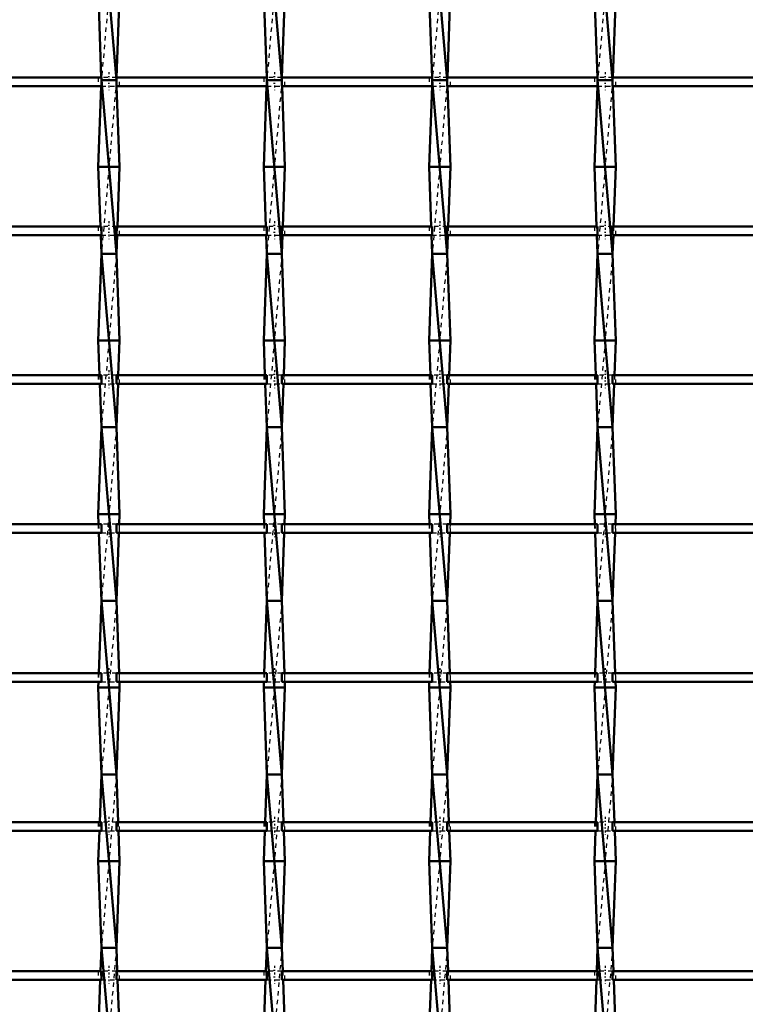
# Model space of a CAD drawing. Header units: millimetres. Extents: x -846 to 532, y -500 to 878.
# Tile 18 of 25: x -173 to -6, y 165 to 392. Entities that reach past the tile are written whole.
import ezdxf

# ---------------------------------------------------------------- set-up
doc = ezdxf.new("R2010")
doc.units = ezdxf.units.MM
doc.linetypes.add('Center', pattern=[1.5, 0.45, -0.5, 0.05, -0.5])
doc.linetypes.add('Dashed', pattern=[2, 1, -1])
for name, color, linetype, lineweight in [('AM_0', 7, 'Continuous', 50), ('AM_7', 7, 'Center', 25), ('AM_9', 6, 'Dashed', 25)]:
    doc.layers.add(name, color=color, linetype=linetype, lineweight=lineweight)

# ---------------------------------------------------------------- blocks, each defined once
blk = doc.blocks.new('12_z0ku2srpeobshpqe9qu02jbae________0_in_LSSP23034382111000100035010_4')
at = {"layer": 'AM_0'}
for p, q in [((-154.13, 418), (-150.67, 378)), ((-154.85, 398), (-154.16, 378.63)), ((-149.95, 398), (-150.64, 378.63)), ((-154.13, 378), (-150.67, 338)), ((-150.67, 378), (-154.13, 378)), ((-154.18, 376.63), (-154.85, 358)), ((-150.62, 376.63), (-149.95, 358)), ((-149.95, 358), (-154.85, 358)), ((-154.85, 358), (-154.36, 344.3)), ((-149.95, 358), (-150.44, 344.3)), ((-154.29, 342.3), (-154.13, 338)), ((-150.51, 342.3), (-150.67, 338)), ((-154.13, 338), (-154.85, 318)), ((-154.13, 338), (-150.67, 298)), ((-150.67, 338), (-154.13, 338)), ((-150.67, 338), (-149.95, 318)), ((-149.95, 318), (-154.85, 318)), ((-154.85, 318), (-154.56, 309.97)), ((-149.95, 318), (-150.24, 309.97)), ((-154.49, 307.97), (-154.13, 298)), ((-150.31, 307.97), (-150.67, 298)), ((-154.13, 298), (-154.85, 278)), ((-150.67, 298), (-154.13, 298)), ((-154.13, 298), (-150.67, 258)), ((-150.67, 298), (-149.95, 278)), ((-154.85, 278), (-154.77, 275.64)), ((-149.95, 278), (-154.85, 278)), ((-149.95, 278), (-150.03, 275.64)), ((-154.69, 273.64), (-154.13, 258)), ((-150.11, 273.64), (-150.67, 258)), ((-154.13, 258), (-154.73, 241.31)), ((-150.67, 258), (-154.13, 258)), ((-154.13, 258), (-150.67, 218)), ((-150.67, 258), (-150.07, 241.31)), ((-154.8, 239.31), (-154.85, 238)), ((-150, 239.31), (-149.95, 238)), ((-149.95, 238), (-154.85, 238)), ((-154.85, 238), (-154.13, 218)), ((-149.95, 238), (-150.67, 218)), ((-154.13, 218), (-154.53, 206.98)), ((-150.67, 218), (-154.13, 218)), ((-154.13, 218), (-150.67, 178)), ((-150.67, 218), (-150.27, 206.98)), ((-154.6, 204.98), (-154.85, 198)), ((-150.2, 204.98), (-149.95, 198)), ((-154.85, 198), (-154.13, 178)), ((-149.95, 198), (-154.85, 198)), ((-149.95, 198), (-150.67, 178)), ((-154.13, 178), (-154.32, 172.65)), ((-150.67, 178), (-154.13, 178)), ((-154.13, 178), (-150.67, 138)), ((-150.67, 178), (-150.48, 172.65)), ((-154.4, 170.65), (-154.85, 158)), ((-150.4, 170.65), (-149.95, 158))]:
    blk.add_line(p, q, dxfattribs=at)
at = {"layer": 'AM_9'}
for p, q in [((-150.67, 418), (-154.13, 378)), ((-154.13, 378), (-154.18, 376.63)), ((-154.16, 378.63), (-154.13, 378)), ((-150.67, 378), (-154.13, 338)), ((-150.64, 378.63), (-150.67, 378)), ((-150.67, 378), (-150.62, 376.63)), ((-154.36, 344.3), (-154.29, 342.3)), ((-150.44, 344.3), (-150.51, 342.3)), ((-150.67, 338), (-154.13, 298)), ((-154.56, 309.97), (-154.49, 307.97)), ((-150.24, 309.97), (-150.31, 307.97)), ((-150.67, 298), (-154.13, 258)), ((-154.77, 275.64), (-154.69, 273.64)), ((-150.03, 275.64), (-150.11, 273.64)), ((-150.67, 258), (-154.13, 218)), ((-154.73, 241.31), (-154.8, 239.31)), ((-150.07, 241.31), (-150, 239.31)), ((-150.67, 218), (-154.13, 178)), ((-154.53, 206.98), (-154.6, 204.98)), ((-150.27, 206.98), (-150.2, 204.98)), ((-150.67, 178), (-154.13, 138)), ((-154.32, 172.65), (-154.4, 170.65)), ((-150.48, 172.65), (-150.4, 170.65))]:
    blk.add_line(p, q, dxfattribs=at)
blk = doc.blocks.new('13_u7fwhuisgtm0vo57fd2ipadvt________0_in_LSSP23034382111000100035010_4')
at = {"layer": 'AM_0'}
for p, q in [((-116.03, 418), (-112.57, 378)), ((-116.75, 398), (-116.06, 378.63)), ((-111.85, 398), (-112.54, 378.63)), ((-116.03, 378), (-112.57, 338)), ((-112.57, 378), (-116.03, 378)), ((-116.08, 376.63), (-116.75, 358)), ((-112.52, 376.63), (-111.85, 358)), ((-111.85, 358), (-116.75, 358)), ((-116.75, 358), (-116.26, 344.3)), ((-111.85, 358), (-112.34, 344.3)), ((-116.19, 342.3), (-116.03, 338)), ((-112.41, 342.3), (-112.57, 338)), ((-116.03, 338), (-116.75, 318)), ((-116.03, 338), (-112.57, 298)), ((-112.57, 338), (-116.03, 338)), ((-112.57, 338), (-111.85, 318)), ((-111.85, 318), (-116.75, 318)), ((-116.75, 318), (-116.46, 309.97)), ((-111.85, 318), (-112.14, 309.97)), ((-116.39, 307.97), (-116.03, 298)), ((-112.21, 307.97), (-112.57, 298)), ((-116.03, 298), (-116.75, 278)), ((-112.57, 298), (-116.03, 298)), ((-116.03, 298), (-112.57, 258)), ((-112.57, 298), (-111.85, 278)), ((-116.75, 278), (-116.67, 275.64)), ((-111.85, 278), (-116.75, 278)), ((-111.85, 278), (-111.93, 275.64)), ((-116.59, 273.64), (-116.03, 258)), ((-112.01, 273.64), (-112.57, 258)), ((-116.03, 258), (-116.63, 241.31)), ((-116.03, 258), (-112.57, 218)), ((-112.57, 258), (-116.03, 258)), ((-112.57, 258), (-111.97, 241.31)), ((-116.7, 239.31), (-116.75, 238)), ((-111.9, 239.31), (-111.85, 238)), ((-111.85, 238), (-116.75, 238)), ((-116.75, 238), (-116.03, 218)), ((-111.85, 238), (-112.57, 218)), ((-116.03, 218), (-116.43, 206.98)), ((-116.03, 218), (-112.57, 178)), ((-112.57, 218), (-116.03, 218)), ((-112.57, 218), (-112.17, 206.98)), ((-116.5, 204.98), (-116.75, 198)), ((-112.1, 204.98), (-111.85, 198)), ((-116.75, 198), (-116.03, 178)), ((-111.85, 198), (-116.75, 198)), ((-111.85, 198), (-112.57, 178)), ((-116.03, 178), (-116.22, 172.65)), ((-112.57, 178), (-116.03, 178)), ((-116.03, 178), (-112.57, 138)), ((-112.57, 178), (-112.38, 172.65)), ((-116.3, 170.65), (-116.75, 158)), ((-112.3, 170.65), (-111.85, 158))]:
    blk.add_line(p, q, dxfattribs=at)
at = {"layer": 'AM_9'}
for p, q in [((-112.57, 418), (-116.03, 378)), ((-116.03, 378), (-116.08, 376.63)), ((-116.06, 378.63), (-116.03, 378)), ((-112.57, 378), (-116.03, 338)), ((-112.54, 378.63), (-112.57, 378)), ((-112.57, 378), (-112.52, 376.63)), ((-116.26, 344.3), (-116.19, 342.3)), ((-112.34, 344.3), (-112.41, 342.3)), ((-112.57, 338), (-116.03, 298)), ((-116.46, 309.97), (-116.39, 307.97)), ((-112.14, 309.97), (-112.21, 307.97)), ((-112.57, 298), (-116.03, 258)), ((-116.67, 275.64), (-116.59, 273.64)), ((-111.93, 275.64), (-112.01, 273.64)), ((-112.57, 258), (-116.03, 218)), ((-116.63, 241.31), (-116.7, 239.31)), ((-111.97, 241.31), (-111.9, 239.31)), ((-112.57, 218), (-116.03, 178)), ((-116.43, 206.98), (-116.5, 204.98)), ((-112.17, 206.98), (-112.1, 204.98)), ((-112.57, 178), (-116.03, 138)), ((-116.22, 172.65), (-116.3, 170.65)), ((-112.38, 172.65), (-112.3, 170.65))]:
    blk.add_line(p, q, dxfattribs=at)
blk = doc.blocks.new('14_q8jcaseqvh9mla4tseltmgr0d________0_in_LSSP23034382111000100035010_4')
at = {"layer": 'AM_0'}
for p, q in [((-77.93, 418), (-74.47, 378)), ((-78.65, 398), (-77.96, 378.63)), ((-73.75, 398), (-74.44, 378.63)), ((-77.93, 378), (-74.47, 338)), ((-74.47, 378), (-77.93, 378)), ((-77.98, 376.63), (-78.65, 358)), ((-74.42, 376.63), (-73.75, 358)), ((-73.75, 358), (-78.65, 358)), ((-78.65, 358), (-78.16, 344.3)), ((-73.75, 358), (-74.24, 344.3)), ((-78.09, 342.3), (-77.93, 338)), ((-74.31, 342.3), (-74.47, 338)), ((-77.93, 338), (-78.65, 318)), ((-77.93, 338), (-74.47, 298)), ((-74.47, 338), (-77.93, 338)), ((-74.47, 338), (-73.75, 318)), ((-73.75, 318), (-78.65, 318)), ((-78.65, 318), (-78.36, 309.97)), ((-73.75, 318), (-74.04, 309.97)), ((-78.29, 307.97), (-77.93, 298)), ((-74.11, 307.97), (-74.47, 298)), ((-77.93, 298), (-78.65, 278)), ((-74.47, 298), (-77.93, 298)), ((-77.93, 298), (-74.47, 258)), ((-74.47, 298), (-73.75, 278)), ((-78.65, 278), (-78.57, 275.64)), ((-73.75, 278), (-78.65, 278)), ((-73.75, 278), (-73.83, 275.64)), ((-78.49, 273.64), (-77.93, 258)), ((-73.91, 273.64), (-74.47, 258)), ((-77.93, 258), (-78.53, 241.31)), ((-77.93, 258), (-74.47, 218)), ((-74.47, 258), (-77.93, 258)), ((-74.47, 258), (-73.87, 241.31)), ((-78.6, 239.31), (-78.65, 238)), ((-73.8, 239.31), (-73.75, 238)), ((-73.75, 238), (-78.65, 238)), ((-78.65, 238), (-77.93, 218)), ((-73.75, 238), (-74.47, 218)), ((-77.93, 218), (-78.33, 206.98)), ((-77.93, 218), (-74.47, 178)), ((-74.47, 218), (-77.93, 218)), ((-74.47, 218), (-74.07, 206.98)), ((-78.4, 204.98), (-78.65, 198)), ((-74, 204.98), (-73.75, 198)), ((-73.75, 198), (-78.65, 198)), ((-78.65, 198), (-77.93, 178)), ((-73.75, 198), (-74.47, 178)), ((-77.93, 178), (-78.12, 172.65)), ((-74.47, 178), (-77.93, 178)), ((-77.93, 178), (-74.47, 138)), ((-74.47, 178), (-74.28, 172.65)), ((-78.2, 170.65), (-78.65, 158)), ((-74.2, 170.65), (-73.75, 158))]:
    blk.add_line(p, q, dxfattribs=at)
at = {"layer": 'AM_9'}
for p, q in [((-74.47, 418), (-77.93, 378)), ((-77.93, 378), (-77.98, 376.63)), ((-77.96, 378.63), (-77.93, 378)), ((-74.47, 378), (-77.93, 338)), ((-74.44, 378.63), (-74.47, 378)), ((-74.47, 378), (-74.42, 376.63)), ((-78.16, 344.3), (-78.09, 342.3)), ((-74.24, 344.3), (-74.31, 342.3)), ((-74.47, 338), (-77.93, 298)), ((-78.36, 309.97), (-78.29, 307.97)), ((-74.04, 309.97), (-74.11, 307.97)), ((-74.47, 298), (-77.93, 258)), ((-78.57, 275.64), (-78.49, 273.64)), ((-73.83, 275.64), (-73.91, 273.64)), ((-74.47, 258), (-77.93, 218)), ((-78.53, 241.31), (-78.6, 239.31)), ((-73.87, 241.31), (-73.8, 239.31)), ((-74.47, 218), (-77.93, 178)), ((-78.33, 206.98), (-78.4, 204.98)), ((-74.07, 206.98), (-74, 204.98)), ((-74.47, 178), (-77.93, 138)), ((-78.12, 172.65), (-78.2, 170.65)), ((-74.28, 172.65), (-74.2, 170.65))]:
    blk.add_line(p, q, dxfattribs=at)
blk = doc.blocks.new('15_tqe2kn2z6ce1l223tp99j90as________0_in_LSSP23034382111000100035010_4')
at = {"layer": 'AM_0'}
for p, q in [((-39.83, 418), (-36.37, 378)), ((-40.55, 398), (-39.86, 378.63)), ((-35.65, 398), (-36.34, 378.63)), ((-39.83, 378), (-36.37, 338)), ((-36.37, 378), (-39.83, 378)), ((-39.88, 376.63), (-40.55, 358)), ((-36.32, 376.63), (-35.65, 358)), ((-35.65, 358), (-40.55, 358)), ((-40.55, 358), (-40.06, 344.3)), ((-35.65, 358), (-36.14, 344.3)), ((-39.99, 342.3), (-39.83, 338)), ((-36.21, 342.3), (-36.37, 338)), ((-39.83, 338), (-40.55, 318)), ((-39.83, 338), (-36.37, 298)), ((-36.37, 338), (-39.83, 338)), ((-36.37, 338), (-35.65, 318)), ((-35.65, 318), (-40.55, 318)), ((-40.55, 318), (-40.26, 309.97)), ((-35.65, 318), (-35.94, 309.97)), ((-40.19, 307.97), (-39.83, 298)), ((-36.01, 307.97), (-36.37, 298)), ((-39.83, 298), (-40.55, 278)), ((-36.37, 298), (-39.83, 298)), ((-39.83, 298), (-36.37, 258)), ((-36.37, 298), (-35.65, 278)), ((-40.55, 278), (-40.47, 275.64)), ((-35.65, 278), (-40.55, 278)), ((-35.65, 278), (-35.73, 275.64)), ((-40.39, 273.64), (-39.83, 258)), ((-35.81, 273.64), (-36.37, 258)), ((-39.83, 258), (-40.43, 241.31)), ((-39.83, 258), (-36.37, 218)), ((-36.37, 258), (-39.83, 258)), ((-36.37, 258), (-35.77, 241.31)), ((-40.5, 239.31), (-40.55, 238)), ((-35.7, 239.31), (-35.65, 238)), ((-35.65, 238), (-40.55, 238)), ((-40.55, 238), (-39.83, 218)), ((-35.65, 238), (-36.37, 218)), ((-39.83, 218), (-40.23, 206.98)), ((-39.83, 218), (-36.37, 178)), ((-36.37, 218), (-39.83, 218)), ((-36.37, 218), (-35.97, 206.98)), ((-40.3, 204.98), (-40.55, 198)), ((-35.9, 204.98), (-35.65, 198)), ((-40.55, 198), (-39.83, 178)), ((-35.65, 198), (-40.55, 198)), ((-35.65, 198), (-36.37, 178)), ((-39.83, 178), (-40.02, 172.65)), ((-36.37, 178), (-39.83, 178)), ((-39.83, 178), (-36.37, 138)), ((-36.37, 178), (-36.18, 172.65)), ((-40.1, 170.65), (-40.55, 158)), ((-36.1, 170.65), (-35.65, 158))]:
    blk.add_line(p, q, dxfattribs=at)
at = {"layer": 'AM_9'}
for p, q in [((-36.37, 418), (-39.83, 378)), ((-39.83, 378), (-39.88, 376.63)), ((-39.86, 378.63), (-39.83, 378)), ((-36.37, 378), (-39.83, 338)), ((-36.34, 378.63), (-36.37, 378)), ((-36.37, 378), (-36.32, 376.63)), ((-40.06, 344.3), (-39.99, 342.3)), ((-36.14, 344.3), (-36.21, 342.3)), ((-36.37, 338), (-39.83, 298)), ((-40.26, 309.97), (-40.19, 307.97)), ((-35.94, 309.97), (-36.01, 307.97)), ((-36.37, 298), (-39.83, 258)), ((-40.47, 275.64), (-40.39, 273.64)), ((-35.73, 275.64), (-35.81, 273.64)), ((-36.37, 258), (-39.83, 218)), ((-40.43, 241.31), (-40.5, 239.31)), ((-35.77, 241.31), (-35.7, 239.31)), ((-36.37, 218), (-39.83, 178)), ((-40.23, 206.98), (-40.3, 204.98)), ((-35.97, 206.98), (-35.9, 204.98)), ((-36.37, 178), (-39.83, 138)), ((-40.02, 172.65), (-40.1, 170.65)), ((-36.18, 172.65), (-36.1, 170.65))]:
    blk.add_line(p, q, dxfattribs=at)
blk = doc.blocks.new('50_v9wgcummbixqehxfmou2ohh2c________0_in_LSSP23034382111000100035010_4')
at = {"layer": 'AM_0'}
for p, q in [((-154.13, 172.65), (-188.77, 172.65)), ((-154.13, 172.65), (-154.13, 170.65)), ((-116.03, 172.65), (-150.67, 172.65)), ((-150.67, 170.65), (-150.67, 172.65)), ((-116.03, 172.65), (-116.03, 170.65)), ((-77.93, 172.65), (-112.57, 172.65)), ((-112.57, 170.65), (-112.57, 172.65)), ((-77.93, 172.65), (-77.93, 170.65)), ((-74.47, 170.65), (-74.47, 172.65)), ((-39.83, 172.65), (-74.47, 172.65)), ((-39.83, 172.65), (-39.83, 170.65)), ((-1.73, 172.65), (-36.37, 172.65)), ((-36.37, 170.65), (-36.37, 172.65)), ((-154.13, 170.65), (-188.77, 170.65)), ((-116.03, 170.65), (-150.67, 170.65)), ((-77.93, 170.65), (-112.57, 170.65)), ((-39.83, 170.65), (-74.47, 170.65)), ((-1.73, 170.65), (-36.37, 170.65))]:
    blk.add_line(p, q, dxfattribs=at)
at = {"layer": 'AM_7'}
for p, q in [((-152.4, 173.85), (-152.4, 169.45)), ((-114.3, 173.85), (-114.3, 169.45)), ((-76.2, 173.85), (-76.2, 169.45)), ((-38.1, 173.85), (-38.1, 169.45))]:
    blk.add_line(p, q, dxfattribs=at)
at = {"layer": 'AM_9'}
for p, q in [((-154.85, 172.65), (-154.85, 170.65)), ((-150.67, 172.65), (-154.13, 172.65)), ((-149.95, 170.65), (-149.95, 172.65)), ((-116.75, 172.65), (-116.75, 170.65)), ((-112.57, 172.65), (-116.03, 172.65)), ((-111.85, 170.65), (-111.85, 172.65)), ((-78.65, 172.65), (-78.65, 170.65)), ((-74.47, 172.65), (-77.93, 172.65)), ((-73.75, 170.65), (-73.75, 172.65)), ((-40.55, 172.65), (-40.55, 170.65)), ((-36.37, 172.65), (-39.83, 172.65)), ((-35.65, 170.65), (-35.65, 172.65)), ((-154.13, 170.65), (-150.67, 170.65)), ((-116.03, 170.65), (-112.57, 170.65)), ((-77.93, 170.65), (-74.47, 170.65)), ((-39.83, 170.65), (-36.37, 170.65))]:
    blk.add_line(p, q, dxfattribs=at)
blk = doc.blocks.new('51_7t4buu7x0h2k8cuwnscam48pi________0_in_LSSP23034382111000100035010_4')
at = {"layer": 'AM_0'}
for p, q in [((-154.13, 206.98), (-188.77, 206.98)), ((-154.13, 206.98), (-154.13, 204.98)), ((-116.03, 206.98), (-150.67, 206.98)), ((-150.67, 204.98), (-150.67, 206.98)), ((-116.03, 206.98), (-116.03, 204.98)), ((-77.93, 206.98), (-112.57, 206.98)), ((-112.57, 204.98), (-112.57, 206.98)), ((-77.93, 206.98), (-77.93, 204.98)), ((-74.47, 204.98), (-74.47, 206.98)), ((-39.83, 206.98), (-74.47, 206.98)), ((-39.83, 206.98), (-39.83, 204.98)), ((-1.73, 206.98), (-36.37, 206.98)), ((-36.37, 204.98), (-36.37, 206.98)), ((-154.13, 204.98), (-188.77, 204.98)), ((-116.03, 204.98), (-150.67, 204.98)), ((-77.93, 204.98), (-112.57, 204.98)), ((-39.83, 204.98), (-74.47, 204.98)), ((-1.73, 204.98), (-36.37, 204.98))]:
    blk.add_line(p, q, dxfattribs=at)
at = {"layer": 'AM_7'}
for p, q in [((-152.4, 208.18), (-152.4, 203.78)), ((-114.3, 208.18), (-114.3, 203.78)), ((-76.2, 208.18), (-76.2, 203.78)), ((-38.1, 208.18), (-38.1, 203.78))]:
    blk.add_line(p, q, dxfattribs=at)
at = {"layer": 'AM_9'}
for p, q in [((-154.85, 206.98), (-154.85, 204.98)), ((-150.67, 206.98), (-154.13, 206.98)), ((-149.95, 204.98), (-149.95, 206.98)), ((-116.75, 206.98), (-116.75, 204.98)), ((-112.57, 206.98), (-116.03, 206.98)), ((-111.85, 204.98), (-111.85, 206.98)), ((-78.65, 206.98), (-78.65, 204.98)), ((-74.47, 206.98), (-77.93, 206.98)), ((-73.75, 204.98), (-73.75, 206.98)), ((-40.55, 206.98), (-40.55, 204.98)), ((-36.37, 206.98), (-39.83, 206.98)), ((-35.65, 204.98), (-35.65, 206.98)), ((-154.13, 204.98), (-150.67, 204.98)), ((-116.03, 204.98), (-112.57, 204.98)), ((-77.93, 204.98), (-74.47, 204.98)), ((-39.83, 204.98), (-36.37, 204.98))]:
    blk.add_line(p, q, dxfattribs=at)
blk = doc.blocks.new('52_pwr56cgln7dkqqobl9anzscdg________0_in_LSSP23034382111000100035010_4')
at = {"layer": 'AM_0'}
for p, q in [((-154.13, 241.31), (-188.77, 241.31)), ((-154.13, 241.31), (-154.13, 239.31)), ((-116.03, 241.31), (-150.67, 241.31)), ((-150.67, 239.31), (-150.67, 241.31)), ((-116.03, 241.31), (-116.03, 239.31)), ((-77.93, 241.31), (-112.57, 241.31)), ((-112.57, 239.31), (-112.57, 241.31)), ((-77.93, 241.31), (-77.93, 239.31)), ((-39.83, 241.31), (-74.47, 241.31)), ((-74.47, 239.31), (-74.47, 241.31)), ((-39.83, 241.31), (-39.83, 239.31)), ((-1.73, 241.31), (-36.37, 241.31)), ((-36.37, 239.31), (-36.37, 241.31)), ((-154.13, 239.31), (-188.77, 239.31)), ((-116.03, 239.31), (-150.67, 239.31)), ((-77.93, 239.31), (-112.57, 239.31)), ((-39.83, 239.31), (-74.47, 239.31)), ((-1.73, 239.31), (-36.37, 239.31))]:
    blk.add_line(p, q, dxfattribs=at)
at = {"layer": 'AM_7'}
for p, q in [((-152.4, 242.51), (-152.4, 238.11)), ((-114.3, 242.51), (-114.3, 238.11)), ((-76.2, 242.51), (-76.2, 238.11)), ((-38.1, 242.51), (-38.1, 238.11))]:
    blk.add_line(p, q, dxfattribs=at)
at = {"layer": 'AM_9'}
for p, q in [((-154.85, 241.31), (-154.85, 239.31)), ((-150.67, 241.31), (-154.13, 241.31)), ((-149.95, 239.31), (-149.95, 241.31)), ((-116.75, 241.31), (-116.75, 239.31)), ((-112.57, 241.31), (-116.03, 241.31)), ((-111.85, 239.31), (-111.85, 241.31)), ((-78.65, 241.31), (-78.65, 239.31)), ((-74.47, 241.31), (-77.93, 241.31)), ((-73.75, 239.31), (-73.75, 241.31)), ((-40.55, 241.31), (-40.55, 239.31)), ((-36.37, 241.31), (-39.83, 241.31)), ((-35.65, 239.31), (-35.65, 241.31)), ((-154.13, 239.31), (-150.67, 239.31)), ((-116.03, 239.31), (-112.57, 239.31)), ((-77.93, 239.31), (-74.47, 239.31)), ((-39.83, 239.31), (-36.37, 239.31))]:
    blk.add_line(p, q, dxfattribs=at)
blk = doc.blocks.new('53_fgq2g92997ip42qlqpxqo2twa________0_in_LSSP23034382111000100035010_4')
at = {"layer": 'AM_0'}
for p, q in [((-154.13, 275.64), (-188.77, 275.64)), ((-154.13, 275.64), (-154.13, 273.64)), ((-116.03, 275.64), (-150.67, 275.64)), ((-150.67, 273.64), (-150.67, 275.64)), ((-116.03, 275.64), (-116.03, 273.64)), ((-77.93, 275.64), (-112.57, 275.64)), ((-112.57, 273.64), (-112.57, 275.64)), ((-77.93, 275.64), (-77.93, 273.64)), ((-74.47, 273.64), (-74.47, 275.64)), ((-39.83, 275.64), (-74.47, 275.64)), ((-39.83, 275.64), (-39.83, 273.64)), ((-1.73, 275.64), (-36.37, 275.64)), ((-36.37, 273.64), (-36.37, 275.64)), ((-154.13, 273.64), (-188.77, 273.64)), ((-116.03, 273.64), (-150.67, 273.64)), ((-77.93, 273.64), (-112.57, 273.64)), ((-39.83, 273.64), (-74.47, 273.64)), ((-1.73, 273.64), (-36.37, 273.64))]:
    blk.add_line(p, q, dxfattribs=at)
at = {"layer": 'AM_7'}
for p, q in [((-152.4, 276.84), (-152.4, 272.44)), ((-114.3, 276.84), (-114.3, 272.44)), ((-76.2, 276.84), (-76.2, 272.44)), ((-38.1, 276.84), (-38.1, 272.44))]:
    blk.add_line(p, q, dxfattribs=at)
at = {"layer": 'AM_9'}
for p, q in [((-154.85, 275.64), (-154.85, 273.64)), ((-150.67, 275.64), (-154.13, 275.64)), ((-149.95, 273.64), (-149.95, 275.64)), ((-116.75, 275.64), (-116.75, 273.64)), ((-112.57, 275.64), (-116.03, 275.64)), ((-111.85, 273.64), (-111.85, 275.64)), ((-78.65, 275.64), (-78.65, 273.64)), ((-74.47, 275.64), (-77.93, 275.64)), ((-73.75, 273.64), (-73.75, 275.64)), ((-40.55, 275.64), (-40.55, 273.64)), ((-36.37, 275.64), (-39.83, 275.64)), ((-35.65, 273.64), (-35.65, 275.64)), ((-154.13, 273.64), (-150.67, 273.64)), ((-116.03, 273.64), (-112.57, 273.64)), ((-77.93, 273.64), (-74.47, 273.64)), ((-39.83, 273.64), (-36.37, 273.64))]:
    blk.add_line(p, q, dxfattribs=at)
blk = doc.blocks.new('54_i9dm6kqwjvmmkmn982z69d1ta________0_in_LSSP23034382111000100035010_4')
at = {"layer": 'AM_0'}
for p, q in [((-154.13, 309.97), (-188.77, 309.97)), ((-154.13, 309.97), (-154.13, 307.97)), ((-116.03, 309.97), (-150.67, 309.97)), ((-150.67, 307.97), (-150.67, 309.97)), ((-116.03, 309.97), (-116.03, 307.97)), ((-77.93, 309.97), (-112.57, 309.97)), ((-112.57, 307.97), (-112.57, 309.97)), ((-77.93, 309.97), (-77.93, 307.97)), ((-74.47, 307.97), (-74.47, 309.97)), ((-39.83, 309.97), (-74.47, 309.97)), ((-39.83, 309.97), (-39.83, 307.97)), ((-1.73, 309.97), (-36.37, 309.97)), ((-36.37, 307.97), (-36.37, 309.97)), ((-154.13, 307.97), (-188.77, 307.97)), ((-116.03, 307.97), (-150.67, 307.97)), ((-77.93, 307.97), (-112.57, 307.97)), ((-39.83, 307.97), (-74.47, 307.97)), ((-1.73, 307.97), (-36.37, 307.97))]:
    blk.add_line(p, q, dxfattribs=at)
at = {"layer": 'AM_7'}
for p, q in [((-152.4, 311.17), (-152.4, 306.77)), ((-114.3, 311.17), (-114.3, 306.77)), ((-76.2, 311.17), (-76.2, 306.77)), ((-38.1, 311.17), (-38.1, 306.77))]:
    blk.add_line(p, q, dxfattribs=at)
at = {"layer": 'AM_9'}
for p, q in [((-154.85, 309.97), (-154.85, 307.97)), ((-150.67, 309.97), (-154.13, 309.97)), ((-149.95, 307.97), (-149.95, 309.97)), ((-116.75, 309.97), (-116.75, 307.97)), ((-112.57, 309.97), (-116.03, 309.97)), ((-111.85, 307.97), (-111.85, 309.97)), ((-78.65, 309.97), (-78.65, 307.97)), ((-74.47, 309.97), (-77.93, 309.97)), ((-73.75, 307.97), (-73.75, 309.97)), ((-40.55, 309.97), (-40.55, 307.97)), ((-36.37, 309.97), (-39.83, 309.97)), ((-35.65, 307.97), (-35.65, 309.97)), ((-154.13, 307.97), (-150.67, 307.97)), ((-116.03, 307.97), (-112.57, 307.97)), ((-77.93, 307.97), (-74.47, 307.97)), ((-39.83, 307.97), (-36.37, 307.97))]:
    blk.add_line(p, q, dxfattribs=at)
blk = doc.blocks.new('55_5zjsw4fuzgvjiauyhmx9hgaof________0_in_LSSP23034382111000100035010_4')
at = {"layer": 'AM_0'}
for p, q in [((-154.13, 344.3), (-188.77, 344.3)), ((-154.13, 344.3), (-154.13, 342.3)), ((-116.03, 344.3), (-150.67, 344.3)), ((-150.67, 342.3), (-150.67, 344.3)), ((-116.03, 344.3), (-116.03, 342.3)), ((-77.93, 344.3), (-112.57, 344.3)), ((-112.57, 342.3), (-112.57, 344.3)), ((-77.93, 344.3), (-77.93, 342.3)), ((-74.47, 342.3), (-74.47, 344.3)), ((-39.83, 344.3), (-74.47, 344.3)), ((-39.83, 344.3), (-39.83, 342.3)), ((-1.73, 344.3), (-36.37, 344.3)), ((-36.37, 342.3), (-36.37, 344.3)), ((-154.13, 342.3), (-188.77, 342.3)), ((-116.03, 342.3), (-150.67, 342.3)), ((-77.93, 342.3), (-112.57, 342.3)), ((-39.83, 342.3), (-74.47, 342.3)), ((-1.73, 342.3), (-36.37, 342.3))]:
    blk.add_line(p, q, dxfattribs=at)
at = {"layer": 'AM_7'}
for p, q in [((-152.4, 345.5), (-152.4, 341.1)), ((-114.3, 345.5), (-114.3, 341.1)), ((-76.2, 345.5), (-76.2, 341.1)), ((-38.1, 345.5), (-38.1, 341.1))]:
    blk.add_line(p, q, dxfattribs=at)
at = {"layer": 'AM_9'}
for p, q in [((-154.85, 344.3), (-154.85, 342.3)), ((-150.67, 344.3), (-154.13, 344.3)), ((-149.95, 342.3), (-149.95, 344.3)), ((-116.75, 344.3), (-116.75, 342.3)), ((-112.57, 344.3), (-116.03, 344.3)), ((-111.85, 342.3), (-111.85, 344.3)), ((-78.65, 344.3), (-78.65, 342.3)), ((-74.47, 344.3), (-77.93, 344.3)), ((-73.75, 342.3), (-73.75, 344.3)), ((-40.55, 344.3), (-40.55, 342.3)), ((-36.37, 344.3), (-39.83, 344.3)), ((-35.65, 342.3), (-35.65, 344.3)), ((-154.13, 342.3), (-150.67, 342.3)), ((-116.03, 342.3), (-112.57, 342.3)), ((-77.93, 342.3), (-74.47, 342.3)), ((-39.83, 342.3), (-36.37, 342.3))]:
    blk.add_line(p, q, dxfattribs=at)
blk = doc.blocks.new('56_fjlkvg28drz1mnjnp7mct2qvj________0_in_LSSP23034382111000100035010_4')
at = {"layer": 'AM_0'}
for p, q in [((-154.13, 378.63), (-188.77, 378.63)), ((-154.13, 378.63), (-154.13, 376.63)), ((-116.03, 378.63), (-150.67, 378.63)), ((-150.67, 376.63), (-150.67, 378.63)), ((-116.03, 378.63), (-116.03, 376.63)), ((-77.93, 378.63), (-112.57, 378.63)), ((-112.57, 376.63), (-112.57, 378.63)), ((-77.93, 378.63), (-77.93, 376.63)), ((-39.83, 378.63), (-74.47, 378.63)), ((-74.47, 376.63), (-74.47, 378.63)), ((-39.83, 378.63), (-39.83, 376.63)), ((-1.73, 378.63), (-36.37, 378.63)), ((-36.37, 376.63), (-36.37, 378.63)), ((-154.13, 376.63), (-188.77, 376.63)), ((-116.03, 376.63), (-150.67, 376.63)), ((-77.93, 376.63), (-112.57, 376.63)), ((-39.83, 376.63), (-74.47, 376.63)), ((-1.73, 376.63), (-36.37, 376.63))]:
    blk.add_line(p, q, dxfattribs=at)
at = {"layer": 'AM_7'}
for p, q in [((-152.4, 379.83), (-152.4, 375.43)), ((-114.3, 379.83), (-114.3, 375.43)), ((-76.2, 379.83), (-76.2, 375.43)), ((-38.1, 379.83), (-38.1, 375.43))]:
    blk.add_line(p, q, dxfattribs=at)
at = {"layer": 'AM_9'}
for p, q in [((-154.85, 378.63), (-154.85, 376.63)), ((-150.64, 378.63), (-154.16, 378.63)), ((-149.95, 376.63), (-149.95, 378.63)), ((-116.75, 378.63), (-116.75, 376.63)), ((-112.54, 378.63), (-116.06, 378.63)), ((-111.85, 376.63), (-111.85, 378.63)), ((-78.65, 378.63), (-78.65, 376.63)), ((-74.44, 378.63), (-77.96, 378.63)), ((-73.75, 376.63), (-73.75, 378.63)), ((-40.55, 378.63), (-40.55, 376.63)), ((-36.34, 378.63), (-39.86, 378.63)), ((-35.65, 376.63), (-35.65, 378.63)), ((-154.13, 376.63), (-150.67, 376.63)), ((-116.03, 376.63), (-112.57, 376.63)), ((-77.93, 376.63), (-74.47, 376.63)), ((-39.83, 376.63), (-36.37, 376.63))]:
    blk.add_line(p, q, dxfattribs=at)

msp = doc.modelspace()

# ---------------------------------------------------------------- block references
for name in ['12_z0ku2srpeobshpqe9qu02jbae________0_in_LSSP23034382111000100035010_4', '13_u7fwhuisgtm0vo57fd2ipadvt________0_in_LSSP23034382111000100035010_4', '14_q8jcaseqvh9mla4tseltmgr0d________0_in_LSSP23034382111000100035010_4', '15_tqe2kn2z6ce1l223tp99j90as________0_in_LSSP23034382111000100035010_4', '56_fjlkvg28drz1mnjnp7mct2qvj________0_in_LSSP23034382111000100035010_4', '55_5zjsw4fuzgvjiauyhmx9hgaof________0_in_LSSP23034382111000100035010_4', '54_i9dm6kqwjvmmkmn982z69d1ta________0_in_LSSP23034382111000100035010_4', '53_fgq2g92997ip42qlqpxqo2twa________0_in_LSSP23034382111000100035010_4', '52_pwr56cgln7dkqqobl9anzscdg________0_in_LSSP23034382111000100035010_4', '51_7t4buu7x0h2k8cuwnscam48pi________0_in_LSSP23034382111000100035010_4', '50_v9wgcummbixqehxfmou2ohh2c________0_in_LSSP23034382111000100035010_4']:
    msp.add_blockref(name, (0, 0))

doc.saveas('drawing.dxf')
